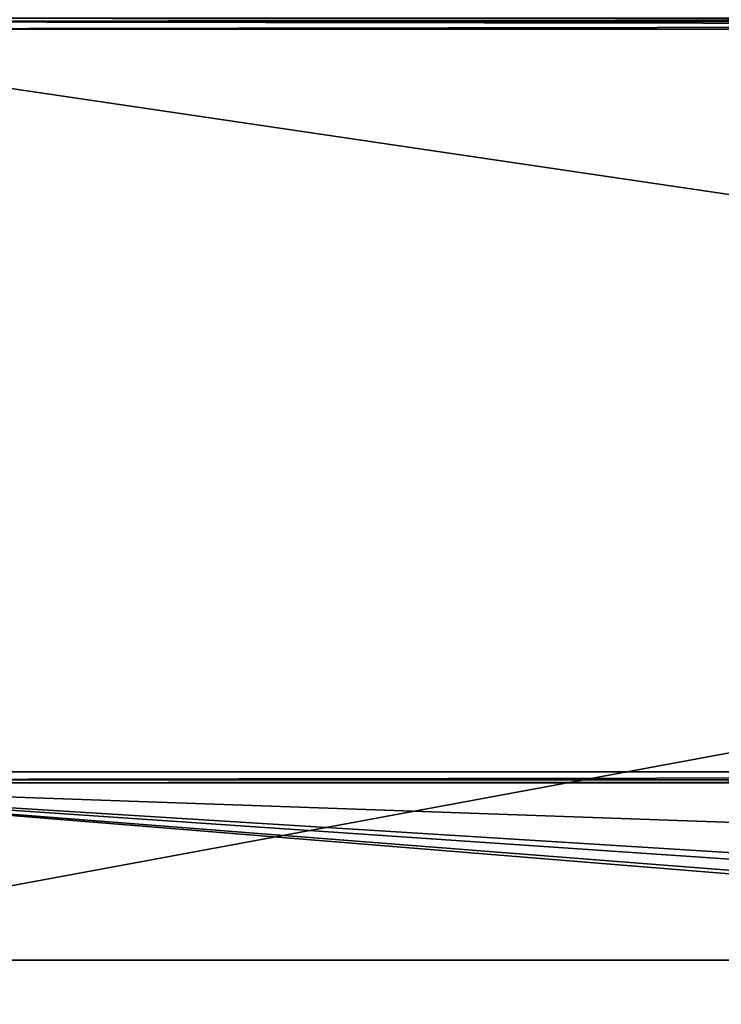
# Model space of a CAD drawing. Header units: millimetres. Extents: x -253 to 253, y -26 to 186.
# Tile 40 of 86: x -190 to -127, y -4 to 85. Entities that reach past the tile are written whole.
import ezdxf

# ---------------------------------------------------------------- set-up
doc = ezdxf.new("R2010")
doc.units = ezdxf.units.MM
doc.header["$LTSCALE"] = 52.148148
for name, color, linetype in [('10', 7, 'CONTINUOUS'), ('11', 7, 'CONTINUOUS'), ('12', 7, 'CONTINUOUS'), ('13', 7, 'CONTINUOUS'), ('15', 7, 'CONTINUOUS'), ('16', 7, 'CONTINUOUS'), ('5', 7, 'CONTINUOUS'), ('7', 7, 'CONTINUOUS')]:
    doc.layers.add(name, color=color, linetype=linetype)

msp = doc.modelspace()

# ---------------------------------------------------------------- linework, layer by layer
at = {"layer": '10', "linetype": 'Continuous'}
for points in [[(227, 84.71, -431.887), (227, 85, -432.591), (-227, 84.71, -431.887), (227, 84.71, -431.887)], [(-227, 84.71, -431.887), (227, 85, -432.591), (-227, 85, -432.591), (-227, 84.71, -431.887)], [(227, 84.009, -431.591), (227, 84.71, -431.887), (-227, 84.009, -431.591), (227, 84.009, -431.591)], [(-227, 84.009, -431.591), (227, 84.71, -431.887), (-227, 84.71, -431.887), (-227, 84.009, -431.591)]]:
    msp.add_3dface(points, dxfattribs=at)
at = {"layer": '11', "linetype": 'Continuous'}
for points in [[(227, 16.991, -431.006), (227, 84.009, -431.591), (-227, 84.009, -431.591), (227, 16.991, -431.006)], [(227, 16.991, -431.006), (-227, 84.009, -431.591), (-227, 16.991, -431.006), (227, 16.991, -431.006)]]:
    msp.add_3dface(points, dxfattribs=at)
at = {"layer": '12', "linetype": 'Continuous'}
for points in [[(227, 16.29, -430.711), (227, 16.991, -431.006), (-227, 16.29, -430.711), (227, 16.29, -430.711)], [(227, 16.991, -431.006), (-227, 16.991, -431.006), (-227, 16.29, -430.711), (227, 16.991, -431.006)], [(227, 16, -430.007), (227, 16.29, -430.711), (-227, 16, -430.007), (227, 16, -430.007)], [(-227, 16, -430.007), (227, 16.29, -430.711), (-227, 16.29, -430.711), (-227, 16, -430.007)]]:
    msp.add_3dface(points, dxfattribs=at)
at = {"layer": '13', "linetype": 'Continuous'}
for points in [[(-227, 16), (227, 16), (-227, 16, -430.007), (-227, 16)], [(227, 16), (227, 16, -430.007), (-227, 16, -430.007), (227, 16)]]:
    msp.add_3dface(points, dxfattribs=at)
at = {"layer": '15', "linetype": 'Continuous'}
for points in [[(227, 0, -447), (-227, 0, -447), (227, 84, -447), (227, 0, -447)], [(227, 84, -447), (-227, 0, -447), (-227, 84, -447), (227, 84, -447)]]:
    msp.add_3dface(points, dxfattribs=at)
at = {"layer": '16', "linetype": 'Continuous'}
for points in [[(227, 85, -446), (227, 84.707, -446.707), (-227, 85, -446), (227, 85, -446)], [(227, 84.707, -446.707), (-227, 84.707, -446.707), (-227, 85, -446), (227, 84.707, -446.707)], [(227, 84.707, -446.707), (227, 84, -447), (-227, 84.707, -446.707), (227, 84.707, -446.707)], [(227, 84, -447), (-227, 84, -447), (-227, 84.707, -446.707), (227, 84, -447)]]:
    msp.add_3dface(points, dxfattribs=at)
at = {"layer": '5', "linetype": 'Continuous'}
for points in [[(28.975, -3.975), (30, -1.5), (-227, 16), (28.975, -3.975)], [(-30, 0), (28.975, -3.975), (-227, 16), (-30, 0)], [(-227, 16), (30, -1.5), (30, 0), (-227, 16)], [(-227, 0), (-30, 0), (-227, 16), (-227, 0)], [(227, 16), (-227, 16), (227, 0), (227, 16)], [(227, 0), (-227, 16), (30, 0), (227, 0)]]:
    msp.add_3dface(points, dxfattribs=at)
at = {"layer": '7', "linetype": 'Continuous'}
for points in [[(-30, 0, -2.8), (-30, 0), (-227, 0), (-30, 0, -2.8)], [(-30, 0, -2.8), (-227, 0), (227, 0, -447), (-30, 0, -2.8)], [(227, 0, -447), (-227, 0), (-227, 0, -447), (227, 0, -447)]]:
    msp.add_3dface(points, dxfattribs=at)

doc.saveas('drawing.dxf')
